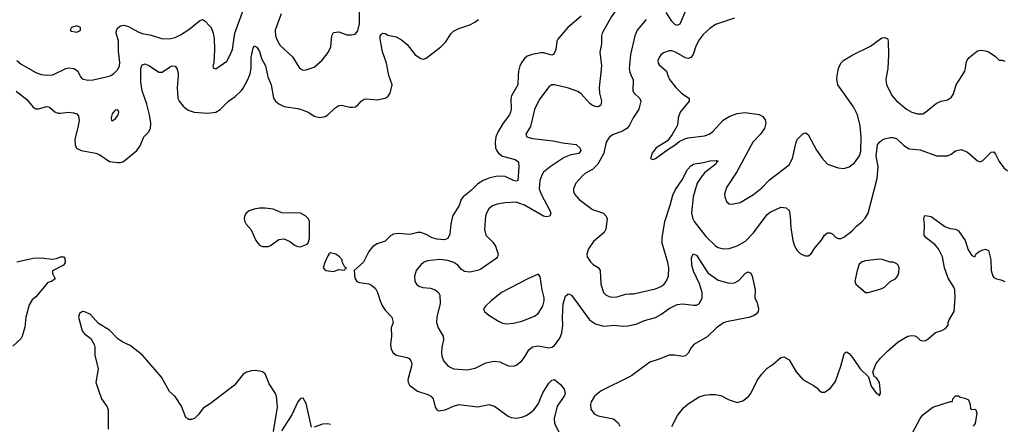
# Model space of a CAD drawing. Header units: inches. Extents: x 1834610 to 2027685, y 642842 to 774116.
# Tile 108 of 256: x 1845531 to 1852747, y 687445 to 690407. Entities that reach past the tile are written whole.
import ezdxf

# ---------------------------------------------------------------- set-up
doc = ezdxf.new("R2010")
doc.units = ezdxf.units.IN
doc.header["$MEASUREMENT"] = 0
for name, color, linetype in [('B8648', 7, 'Continuous'), ('B8649', 7, 'Continuous'), ('B8658', 7, 'Continuous'), ('B8659', 7, 'Continuous')]:
    doc.layers.add(name, color=color, linetype=linetype)

msp = doc.modelspace()

# ---------------------------------------------------------------- linework, layer by layer
at = {"layer": 'B8648', "color": 5}
for points, elevation in [([(1845504.4, 689884.4), (1845583.5, 689823.5), (1845630, 689768), (1845650, 689754.9), (1845670, 689755.3), (1845730, 689772.2), (1845750, 689766.4), (1845790, 689732.4), (1845810, 689723.7), (1845830, 689722.3), (1845890, 689730.2), (1845926.5, 689726.5), (1845950, 689718.4), (1845961.5, 689701.5), (1845966.2, 689670), (1845960.9, 689630), (1845935.5, 689530), (1845938, 689490), (1845947.8, 689467.8), (1845982.8, 689450), (1846090.1, 689430.1), (1846118.4, 689418.3), (1846190, 689370.3), (1846250, 689361.3), (1846270, 689362), (1846292, 689370), (1846390, 689450.3), (1846415.4, 689484.6), (1846442, 689550), (1846475.7, 689584.3), (1846489.8, 689610.2), (1846491.3, 689648.7), (1846482.1, 689710), (1846462.3, 689790), (1846427.8, 689887.8), (1846419.9, 689950), (1846418.9, 690000)], 520), ([(1845971.7, 690000), (1845976.3, 689990), (1845990, 689974), (1846030, 689964.6), (1846070, 689967.9), (1846186.6, 689993.4), (1846199.6, 690000)], 540), ([(1846691.8, 690000), (1846685.7, 689910), (1846691.4, 689830), (1846699, 689810), (1846730, 689773.4), (1846765.9, 689745.9), (1846810, 689730.3), (1846910, 689723.9), (1846970, 689730.3), (1847001.3, 689750), (1847062, 689810), (1847110, 689845.5), (1847157.2, 689890), (1847170, 689905.3), (1847204.1, 689970), (1847216.2, 690000)], 520), ([(1847347.4, 690000), (1847349.5, 689990), (1847374.6, 689930), (1847392.1, 689832.1), (1847407.2, 689810), (1847430, 689790.3), (1847470, 689771.3), (1847570, 689756.5), (1847610, 689745.5), (1847650, 689728.9), (1847690, 689702.3), (1847730, 689690.3), (1847770, 689699.5), (1847790, 689712), (1847839.9, 689760.1), (1847870, 689779), (1847890, 689782.3), (1847950, 689766), (1847970, 689766), (1847990, 689770.4), (1848010, 689781.3), (1848034.5, 689810), (1848054.7, 689825.3), (1848070, 689828.5), (1848150, 689821.1), (1848210, 689833.7), (1848231.7, 689848.3), (1848246.3, 689870), (1848261, 689930), (1848236.6, 690000)], 520), ([(1849185.5, 690000), (1849181.6, 689930), (1849135.9, 689850), (1849130.2, 689830), (1849132.8, 689752.8), (1849129.3, 689730), (1849119.7, 689710), (1849074.8, 689650), (1849037.2, 689590), (1849020.1, 689550), (1849015.5, 689510), (1849019.1, 689470), (1849027.2, 689447.2), (1849040.2, 689430), (1849070, 689408.6), (1849163.2, 689383.2), (1849186, 689366), (1849190.2, 689330.2), (1849181.6, 689230), (1849170, 689223.9), (1849150.3, 689229.7), (1849090, 689258.5), (1849030, 689262), (1848970, 689247.7), (1848927.2, 689230), (1848890, 689206), (1848841.4, 689158.6), (1848781.4, 689110), (1848767.3, 689090), (1848753.2, 689046.8), (1848702.8, 688970), (1848690.3, 688910), (1848683.4, 688836.6), (1848670, 688805.6), (1848643.9, 688796.1), (1848590, 688799.3), (1848554.3, 688810), (1848510, 688835.6), (1848470, 688849), (1848450, 688849.8), (1848390, 688835.7), (1848310, 688842.5), (1848270, 688836.8), (1848250, 688825.1), (1848210, 688784.7), (1848150, 688766), (1848116.3, 688743.7), (1848091, 688709), (1848050, 688631.8), (1847982, 688570), (1847986.4, 688513.6), (1848001, 688490), (1848022.4, 688482.4), (1848090, 688474), (1848110, 688464.4), (1848138.6, 688438.6), (1848154.6, 688410), (1848172.4, 688350), (1848190.5, 688310), (1848210, 688280.7), (1848259.3, 688230), (1848268.4, 688190), (1848254.4, 688150), (1848257, 688090), (1848248.9, 688030), (1848254, 687994), (1848267.2, 687967.2), (1848290, 687950.3), (1848370, 687933.6), (1848385.7, 687925.7), (1848399, 687910), (1848404.2, 687890), (1848403.2, 687870), (1848374.9, 687770), (1848377.4, 687750), (1848387.4, 687730), (1848447, 687687), (1848522.6, 687662.6), (1848545.3, 687650), (1848560.3, 687630), (1848574.9, 687570), (1848587.7, 687550), (1848602.9, 687542.9), (1848650, 687550.3), (1848710, 687577), (1848750, 687588.7), (1848890, 687573.4), (1848970, 687590.4), (1849010, 687576.4), (1849110, 687504.4), (1849133.9, 687493.9), (1849170, 687489.3), (1849210, 687496.9), (1849242, 687510), (1849270, 687525.8), (1849299.3, 687550), (1849330, 687592), (1849364.9, 687675.1), (1849410, 687744.9), (1849430, 687767.2), (1849450, 687772.2), (1849495.4, 687735.4), (1849520.8, 687700.8), (1849527.6, 687670), (1849521.5, 687650), (1849470, 687577.4), (1849447.6, 687487.6), (1849451.3, 687450), (1849482, 687390)], 520), ([(1849787.5, 690000), (1849778, 689910), (1849781.1, 689870), (1849795.8, 689810), (1849790, 689782), (1849770, 689769.8), (1849750, 689770.9), (1849730, 689779.3), (1849710, 689794), (1849645.4, 689865.4), (1849622.3, 689882.3), (1849552.7, 689907.3), (1849450, 689931.1), (1849430, 689929.6), (1849410, 689916.2), (1849338.7, 689821.3), (1849303.2, 689750), (1849273.9, 689626.1), (1849240.5, 689570), (1849247.7, 689550), (1849290, 689538.3), (1849441.5, 689521.5), (1849510, 689505.7), (1849610, 689492.8), (1849637, 689470), (1849643.7, 689450), (1849630, 689428.7), (1849570, 689416.9), (1849521.8, 689398.2), (1849418, 689330), (1849370.3, 689290), (1849357.8, 689270), (1849343.9, 689230), (1849339.1, 689170), (1849352.4, 689130), (1849417.4, 689010), (1849424.4, 688990), (1849416.3, 688970), (1849390, 688963.1), (1849370, 688967.7), (1849230, 689049.9), (1849170, 689070.6), (1849090, 689066.4), (1849030, 689055.6), (1848996.4, 689043.6), (1848970, 689023.6), (1848951.6, 688990), (1848945.3, 688970), (1848936.9, 688870), (1848947.4, 688830), (1848999, 688779), (1849017.6, 688750), (1849037.1, 688690), (1849033.4, 688670), (1849022.3, 688657.7), (1848910, 688581.1), (1848886, 688570), (1848830, 688558.3), (1848790, 688564.2), (1848770, 688577.6), (1848741.3, 688610), (1848713, 688630), (1848670, 688643.7), (1848610, 688652.5), (1848517.4, 688642.6), (1848490, 688629.7), (1848470, 688612.8), (1848437.4, 688570), (1848423.9, 688530), (1848426.9, 688490), (1848438.7, 688470), (1848455.8, 688455.8), (1848486.8, 688446.8), (1848541.6, 688441.6), (1848577.3, 688430), (1848601.6, 688410), (1848610.3, 688390.3), (1848611.7, 688330), (1848589, 688230), (1848585.3, 688190), (1848598.3, 688150), (1848635.3, 688090), (1848637.8, 688062.2), (1848625.5, 688010), (1848622.8, 687970), (1848624.9, 687945), (1848637, 687910), (1848671.3, 687871.3), (1848710, 687850.3), (1848810, 687842.6), (1848870, 687854.9), (1848946.4, 687893.6), (1849007.8, 687907.8), (1849050, 687901.5), (1849110, 687873.7), (1849150, 687870.3), (1849170, 687877), (1849210.7, 687909.3), (1849236.2, 687943.8), (1849261.3, 687990), (1849290, 688011.8), (1849330, 688020.3), (1849410, 688005.3), (1849430, 688010.4), (1849450, 688022.4), (1849490, 688075.5), (1849505.2, 688114.8), (1849511.7, 688168.3), (1849508.7, 688228.7), (1849514.3, 688325.7), (1849530, 688384), (1849550, 688400.4), (1849574, 688390), (1849707.8, 688210), (1849750, 688180.8), (1849810, 688163.6), (1849890, 688170.3), (1849950, 688163.9), (1849990, 688166), (1850000, 688168.2)], 540), ([(1850000, 689634.2), (1849998, 689630), (1849980.3, 689610), (1849948.2, 689591.8), (1849875.8, 689564.2), (1849850, 689545.1), (1849830.2, 689509.8), (1849811, 689430), (1849767.1, 689350), (1849730, 689311.2), (1849676.8, 689283.2), (1849654.7, 689265.3), (1849607.4, 689210), (1849588.9, 689170), (1849588.9, 689150), (1849598, 689130), (1849630.2, 689090.2), (1849730, 689017.4), (1849810.2, 688990.2), (1849830.4, 688970), (1849837.6, 688950), (1849826.9, 688873.1), (1849815.5, 688850), (1849735.8, 688784.2), (1849699.1, 688730), (1849687.3, 688690), (1849690.6, 688670), (1849713.4, 688633.4), (1849734.3, 688614.3), (1849770, 688592.4), (1849784.2, 688570), (1849790.3, 688470.3), (1849810.3, 688410.3), (1849829.2, 688389.2), (1849850, 688379.5), (1849870, 688375.6), (1849910, 688379), (1849970, 688398.3), (1850000, 688399.2)], 560), ([(1845510, 688635.5), (1845630, 688662), (1845690, 688663.8), (1845770, 688653.4), (1845800.9, 688659.1), (1845830.9, 688670.9), (1845854, 688670), (1845862, 688662), (1845864.7, 688630), (1845852, 688610), (1845772.7, 688567.3), (1845772, 688550), (1845791.3, 688510), (1845764.7, 688490), (1845738, 688482), (1845650, 688379.2), (1845623.8, 688356.2), (1845600.2, 688319.8), (1845576.9, 688230), (1845570, 688155.3), (1845550, 688089.2), (1845540.4, 688070), (1845482, 688018)], 480), ([(1847391.3, 687391.3), (1847420.3, 687570), (1847412.7, 687650), (1847406.2, 687670), (1847360.7, 687740.7), (1847330, 687814), (1847310, 687829.2), (1847294.5, 687834.5), (1847250, 687839.6), (1847230, 687836.9), (1847194.4, 687825.6), (1847170, 687811.5), (1847106.4, 687730), (1846930, 687596.2), (1846876.7, 687563.3), (1846842.5, 687517.5), (1846812.8, 687487.2), (1846790, 687479), (1846770, 687479), (1846750, 687495.3), (1846717.7, 687577.7), (1846670, 687649), (1846630, 687685.2), (1846571.5, 687790), (1846431.3, 687950), (1846341, 688021), (1846287.3, 688047.3), (1846251.1, 688071.1), (1846190, 688134.5), (1846110, 688183.7), (1846050, 688249.4), (1846010, 688269.3), (1845991.5, 688271.5), (1845970, 688257.2), (1845962, 688230), (1845988.4, 688130), (1846004.9, 688110), (1846051.8, 688071.8), (1846078.4, 688030), (1846083.1, 688010), (1846083.1, 687950), (1846107.2, 687850), (1846090.4, 687749.6), (1846130, 687630.8), (1846171.9, 687571.9), (1846180.4, 687550), (1846180.3, 687410)], 520), ([(1850000, 687793.4), (1849791.7, 687690), (1849744, 687650), (1849718.3, 687610), (1849713.7, 687590), (1849716.1, 687556.1), (1849742.5, 687522.5), (1849770, 687506.7), (1849883.7, 687483.7), (1849916.5, 687456.5), (1849928.2, 687430)], 540), ([(1847670, 687423.7), (1847630, 687597.2), (1847610, 687635.1), (1847590, 687633), (1847570, 687609.6), (1847526.7, 687513.3), (1847450, 687397.4)], 520), ([(1847810, 687444), (1847788.3, 687448.3), (1847750, 687446), (1847690, 687423)], 520)]:
    msp.add_lwpolyline(points, dxfattribs=dict(at, elevation=elevation))
for points, elevation in [([(1846250, 689748), (1846230, 689744), (1846210, 689718), (1846202.8, 689690), (1846204.7, 689670), (1846210, 689666), (1846230, 689678), (1846252.3, 689710), (1846257.2, 689730)], 540), ([(1847330, 689027.4), (1847290, 689027.1), (1847250, 689019.7), (1847212.8, 689007.2), (1847190.3, 688989.7), (1847179.3, 688970), (1847175.5, 688950), (1847180.5, 688930), (1847190.6, 688910), (1847227.9, 688867.9), (1847261.3, 688790), (1847290, 688757.1), (1847310, 688747.2), (1847352.4, 688747.6), (1847370, 688753.4), (1847430, 688797.3), (1847470, 688802), (1847510, 688783.8), (1847550, 688754.9), (1847570, 688745.5), (1847590, 688744.9), (1847637, 688763), (1847646.6, 688773.4), (1847655.6, 688804.4), (1847655.5, 688930), (1847647.2, 688950), (1847628, 688970), (1847589, 688990), (1847453.2, 688993.2), (1847390, 689019.1)], 520), ([(1847810, 688701.2), (1847796, 688690), (1847790, 688678), (1847767.3, 688630), (1847756, 688590), (1847772, 688570), (1847830, 688563), (1847870, 688578), (1847910, 688574), (1847926, 688590), (1847915.3, 688595.3), (1847895.3, 688635.3), (1847894, 688650), (1847875.3, 688670), (1847848.7, 688690)], 520), ([(1849330, 688544), (1849254.8, 688510), (1849061.6, 688410), (1848985.5, 688350), (1848944, 688310), (1848931, 688290), (1848938.8, 688270), (1848970, 688244), (1849040.3, 688200.3), (1849070, 688186.4), (1849099.9, 688179.9), (1849150, 688186), (1849210, 688200.9), (1849304.7, 688235.3), (1849330, 688254.9), (1849364, 688310), (1849374.7, 688350), (1849374.7, 688370), (1849359.7, 688430), (1849346, 688526)], 560)]:
    msp.add_lwpolyline(points, close=True, dxfattribs=dict(at, elevation=elevation))
at = {"layer": 'B8649', "color": 5}
for points, elevation in [([(1846199.6, 690000), (1846219.3, 690010), (1846250, 690042), (1846262, 690070), (1846264.9, 690095.1), (1846255.9, 690175.9), (1846254.4, 690250), (1846238, 690310), (1846241, 690330), (1846250, 690348), (1846270, 690362.6), (1846293.6, 690366.4), (1846330, 690358.8), (1846398.8, 690318.8), (1846430, 690305.8), (1846494.3, 690294.3), (1846570, 690269.1), (1846626.8, 690266.8), (1846670, 690277.2), (1846710, 690297.2), (1846770, 690334.7), (1846850, 690400.3), (1846870, 690408.7), (1846890, 690397.6), (1846923.1, 690363.1), (1846933.4, 690350), (1846950.4, 690310), (1846956.4, 690270), (1846958, 690190), (1846954.8, 690090), (1846947.7, 690067.7), (1846951.6, 690051.6), (1846970, 690046.8), (1847050, 690104.9), (1847074.7, 690150), (1847091.2, 690190), (1847108.7, 690310), (1847183.2, 690516.8)], 540), ([(1850000, 690548.5), (1849943.1, 690510), (1849893.7, 690466.3), (1849867.6, 690430), (1849800.9, 690310), (1849794.3, 690290), (1849794.3, 690230), (1849782.6, 690170), (1849794.9, 690070), (1849787.5, 690000)], 540), ([(1847448.6, 690450), (1847404.7, 690330), (1847406.9, 690290), (1847418, 690258), (1847439.4, 690219.4), (1847530, 690134.4), (1847584, 690050), (1847610, 690038), (1847630, 690039.3), (1847690, 690060.4), (1847747.3, 690110), (1847792.3, 690167.7), (1847810.8, 690209.2), (1847818.9, 690290), (1847830, 690314.9), (1847870, 690318.7), (1847930, 690297.6), (1847964.2, 690295.8), (1847990, 690302), (1848010, 690326.8), (1848021.8, 690378.2), (1848021.6, 690501.6)], 540), ([(1848236.6, 690000), (1848233.2, 690010), (1848219.8, 690090), (1848190, 690172.3), (1848172.8, 690267.2), (1848173.4, 690286.6), (1848180.5, 690299.5), (1848190, 690307.7), (1848210, 690306), (1848230, 690294), (1848290, 690281.6), (1848330, 690261.3), (1848370, 690227), (1848430.3, 690150), (1848470, 690122.3), (1848490, 690118.9), (1848510, 690126), (1848618.3, 690210), (1848653.6, 690246.4), (1848690, 690303.1), (1848710, 690323.6), (1848750, 690343.2), (1848830, 690371), (1848866.9, 690390), (1848893.3, 690410)], 520), ([(1849647.1, 690432.9), (1849548.8, 690351.2), (1849475.8, 690264.2), (1849467.8, 690250), (1849459.5, 690190), (1849446, 690154), (1849430, 690147.6), (1849370, 690164.5), (1849350, 690165.6), (1849286.7, 690153.3), (1849250, 690139.7), (1849230, 690123), (1849210, 690096.9), (1849196.9, 690070), (1849187.2, 690030), (1849185.5, 690000)], 520), ([(1847216.2, 690000), (1847220.2, 690010), (1847227.4, 690050), (1847227.5, 690130), (1847242, 690198), (1847250, 690215.5), (1847270, 690205.7), (1847290, 690174), (1847304, 690124), (1847332.7, 690070), (1847347.4, 690000)], 520), ([(1845510, 690108.8), (1845541.3, 690081.3), (1845650, 690020.6), (1845690, 690006.8), (1845730, 690001), (1845775, 690005), (1845870, 690050.2), (1845890, 690055.2), (1845930, 690050.3), (1845958, 690030), (1845971.7, 690000)], 540), ([(1846418.9, 690000), (1846418, 690050), (1846430, 690077), (1846450, 690083.6), (1846483.7, 690070), (1846550, 690022.3), (1846576.3, 690023.7), (1846630, 690060.8), (1846650, 690068.9), (1846670, 690066.4), (1846685.2, 690045.2), (1846692.7, 690012.7), (1846691.8, 690000)], 520), ([(1850000, 690074), (1849998, 690050), (1850000, 690038.7)], 560)]:
    msp.add_lwpolyline(points, dxfattribs=dict(at, elevation=elevation))
at = {"layer": 'B8649', "color": 5, "elevation": 560}
msp.add_lwpolyline([(1845950, 690362.7), (1845912, 690350), (1845902, 690330), (1845910, 690324.7), (1845950, 690317.3), (1845970, 690324.9), (1845976, 690330), (1845976, 690350)], close=True, dxfattribs=at)
at = {"layer": 'B8658', "color": 5}
for points, elevation in [([(1850012.7, 690000), (1850027.1, 689967.1), (1850025.6, 689885.6), (1850034, 689870), (1850077, 689830), (1850084.2, 689810), (1850067.9, 689752.1), (1850026.4, 689690), (1850000, 689634.2)], 560), ([(1850282.1, 690000), (1850294, 689970), (1850339.5, 689910), (1850381.6, 689870), (1850434.1, 689834.1), (1850438, 689830), (1850438.4, 689810), (1850370.4, 689730), (1850356.4, 689690), (1850354.9, 689650), (1850348.4, 689630), (1850314, 689566), (1850278.4, 689521.6), (1850196, 689470), (1850166.8, 689430), (1850154, 689390), (1850170, 689384.7), (1850190, 689391.3), (1850282, 689458), (1850336, 689490), (1850365.3, 689514.7), (1850405.4, 689534.6), (1850430, 689542), (1850550, 689557.8), (1850584.5, 689570), (1850610, 689588.9), (1850687.6, 689672.4), (1850730, 689698.3), (1850790, 689721), (1850847.7, 689727.7), (1850950, 689712.6), (1850977.8, 689697.8), (1850995.3, 689675.3), (1850999.5, 689650), (1850990.3, 689610), (1850960.3, 689570), (1850904.7, 689510), (1850786.5, 689293.5), (1850710, 689179), (1850697.1, 689130), (1850699.3, 689110), (1850710, 689076), (1850730, 689058.8), (1850750, 689056.3), (1850810, 689068.4), (1850910, 689128.5), (1850970, 689176.5), (1851026.1, 689233.8), (1851170, 689344.9), (1851195.7, 689390), (1851216.4, 689490), (1851229.7, 689530.3), (1851270, 689570.7), (1851290, 689579.1), (1851310, 689567.3), (1851371.1, 689451.1), (1851412.7, 689392.7), (1851450, 689350.5), (1851530, 689322.4), (1851570, 689318.4), (1851610, 689330.4), (1851650, 689360.5), (1851685.4, 689410), (1851694.5, 689445.5), (1851697.3, 689550), (1851690, 689629.2), (1851670.6, 689710), (1851641.3, 689770), (1851527.5, 689930), (1851518.5, 689970), (1851523, 690000)], 580), ([(1851883.6, 690000), (1851878.2, 689970), (1851882.4, 689930), (1851925.3, 689850), (1851954.9, 689814.9), (1852030, 689751.7), (1852070, 689730.3), (1852110, 689718.4), (1852150, 689719.3), (1852170, 689730.5), (1852250, 689795.8), (1852284, 689810), (1852330, 689820.3), (1852360.1, 689839.9), (1852375.1, 689865), (1852394.3, 689930), (1852438.1, 690000)], 580), ([(1850000, 688399.2), (1850030, 688400.2), (1850190, 688436.5), (1850230, 688453.1), (1850251.5, 688468.5), (1850269.7, 688490), (1850286, 688530), (1850288.6, 688590), (1850281.4, 688630), (1850240.7, 688770), (1850239.3, 688810), (1850259, 688930), (1850299.4, 689050), (1850316.8, 689123.2), (1850337, 689163), (1850386.1, 689233.9), (1850425.3, 689310), (1850450, 689338), (1850470, 689350.2), (1850490, 689355.6), (1850530, 689360.2), (1850590, 689375), (1850637.6, 689377.6), (1850650.5, 689370.5), (1850638, 689362), (1850632.2, 689350), (1850552.6, 689287.4), (1850524.5, 689255.5), (1850496.1, 689210), (1850467, 689110), (1850454.7, 688990), (1850464.6, 688950), (1850475, 688930), (1850558.9, 688818.9), (1850630, 688751.7), (1850650, 688740.3), (1850690, 688730.3), (1850730, 688732.8), (1850788.9, 688751.1), (1850850, 688784.6), (1850910, 688846), (1851010, 688982), (1851030, 688997.8), (1851110, 689033.7), (1851149.4, 689029.4), (1851171.3, 689010), (1851178.8, 688970), (1851182.5, 688882.5), (1851196.4, 688790), (1851210, 688751), (1851230, 688718), (1851250, 688696), (1851270, 688684.7), (1851290, 688678), (1851310, 688678), (1851330, 688691.3), (1851361.6, 688738.4), (1851407.8, 688792.2), (1851430, 688830.8), (1851450, 688846), (1851470, 688846), (1851490, 688836), (1851510, 688816), (1851530, 688804.7), (1851550, 688804.7), (1851570, 688816), (1851630, 688859.1), (1851664.4, 688895.6), (1851706, 688930), (1851726.9, 688953.1), (1851748.3, 688990), (1851814.6, 689245.4), (1851822.1, 689330), (1851807.4, 689410), (1851818.8, 689490), (1851831.7, 689510), (1851850, 689525.9), (1851870, 689536), (1851910, 689544.8), (1851930, 689545.5), (1851956.8, 689536.8), (1852010, 689487), (1852050, 689462.3), (1852130, 689453.6), (1852250, 689410.3), (1852330, 689410.4), (1852356.6, 689423.4), (1852390, 689448), (1852430, 689457.1), (1852478.3, 689438.3), (1852550, 689374.8), (1852570, 689366), (1852590, 689376), (1852650, 689437.3), (1852670, 689438.8), (1852683.4, 689423.4), (1852708, 689370), (1852742.5, 689322.5), (1852770, 689301.3)], 560), ([(1850310.9, 687429.1), (1850351.3, 687510), (1850395.2, 687564.8), (1850430, 687594), (1850510, 687645.3), (1850550, 687657), (1850590, 687662), (1850630, 687662.4), (1850670, 687656.4), (1850730, 687624.9), (1850790, 687604.9), (1850830, 687616.3), (1850870, 687644.9), (1850889.7, 687670.3), (1850938, 687770), (1850970, 687810.8), (1851010, 687854.8), (1851054, 687886), (1851110, 687934.8), (1851130, 687938.8), (1851170, 687916), (1851220.5, 687830), (1851270, 687773.4), (1851348.7, 687728.7), (1851374.8, 687710), (1851390, 687691), (1851410, 687678.8), (1851430, 687678.8), (1851470, 687706), (1851510, 687758), (1851549.7, 687870.3), (1851570, 687952), (1851575.5, 687964.5), (1851590, 687974.8), (1851610, 687962), (1851633.7, 687933.7), (1851690, 687850.7), (1851751.3, 687791.3), (1851770, 687724.7), (1851810, 687671.3), (1851824.7, 687664.7), (1851830, 687654), (1851836.4, 687663.6), (1851839, 687681), (1851831.8, 687750), (1851810, 687784), (1851794, 687794), (1851784, 687830), (1851807, 687890), (1851838.4, 687930), (1851890, 687981.3), (1851970, 688048), (1852039, 688090), (1852070, 688095.8), (1852090, 688092.7), (1852105.2, 688085.2), (1852130, 688061), (1852150, 688054.8), (1852170, 688058.8), (1852190, 688071), (1852242, 688118), (1852289.4, 688130.6), (1852314.8, 688145.2), (1852335.3, 688170), (1852335.3, 688190), (1852342, 688210), (1852379, 688270), (1852387.6, 688370), (1852384.2, 688430), (1852376.3, 688450), (1852335.4, 688515.4), (1852308.9, 688590), (1852292.9, 688670), (1852263.9, 688730), (1852240, 688760), (1852174, 688810), (1852160.7, 688830), (1852162.9, 688910), (1852157.2, 688950), (1852162, 688970), (1852166.8, 688973.2), (1852210, 688967.3), (1852310, 688893.4), (1852350, 688879.1), (1852390, 688874), (1852410, 688860.7), (1852458.9, 688790), (1852481.1, 688721.1), (1852510, 688681), (1852530, 688672), (1852539, 688690), (1852562.7, 688710), (1852590, 688723.1), (1852610, 688728.2), (1852630, 688716.3), (1852648.2, 688650), (1852650.2, 688570.2), (1852662, 688530), (1852670, 688519.3), (1852689, 688509), (1852722, 688502), (1852750.6, 688490)], 540), ([(1850000, 688168.2), (1850050, 688179.1), (1850110, 688204.2), (1850190, 688227), (1850230, 688249.3), (1850290, 688292.2), (1850350, 688322.5), (1850390, 688325.7), (1850470, 688316), (1850490, 688318), (1850513, 688330), (1850533.6, 688370), (1850533.5, 688410), (1850512.9, 688472.9), (1850470, 688567), (1850458.2, 688610), (1850455.6, 688664.4), (1850467, 688693), (1850490, 688682.4), (1850573.8, 688553.8), (1850650, 688499.6), (1850730, 688478.7), (1850770, 688480.4), (1850801.8, 688498.2), (1850850, 688550.4), (1850870, 688561.6), (1850890, 688550.7), (1850900.3, 688530), (1850920.3, 688430), (1850918, 688370), (1850934.7, 688334.7), (1850946.7, 688290), (1850943.1, 688270), (1850927.7, 688250), (1850910, 688238.7), (1850873.7, 688226.3), (1850710, 688195.3), (1850690, 688187.1), (1850637.4, 688150), (1850570, 688085.3), (1850471.6, 688030), (1850454.4, 688010), (1850430, 687964.7), (1850410, 687946), (1850390, 687941.2), (1850330, 687952), (1850290, 687951.7), (1850210, 687918.3), (1850150, 687899.9), (1850017.8, 687802.2), (1850000, 687793.4)], 540), ([(1852054.1, 687345.8), (1852130, 687486.8), (1852150, 687514.8), (1852222, 687570), (1852352.7, 687612.7), (1852367.3, 687612.7), (1852368.7, 687630), (1852390, 687652), (1852410, 687652), (1852423.6, 687643.6), (1852456.9, 687636.9), (1852484.7, 687624.7), (1852496, 687590), (1852498, 687558), (1852510, 687552), (1852530, 687556), (1852538, 687550), (1852546, 687526), (1852533.6, 687450), (1852519.5, 687430)], 520)]:
    msp.add_lwpolyline(points, dxfattribs=dict(at, elevation=elevation))
at = {"layer": 'B8658', "color": 5, "elevation": 560}
msp.add_lwpolyline([(1851830, 688653.6), (1851730, 688642), (1851705.8, 688634.2), (1851683, 688617), (1851667.9, 688572.1), (1851651.6, 688491.6), (1851658, 688470), (1851730, 688410.8), (1851750, 688410.7), (1851810, 688428), (1851850, 688438), (1851870, 688448.2), (1851910, 688490.8), (1851950, 688511), (1851965.2, 688530), (1851972.9, 688552.9), (1851977.2, 688590), (1851969, 688610), (1851958.9, 688618.9), (1851931.9, 688631.9), (1851910, 688632.3), (1851851.3, 688651.3)], close=True, dxfattribs=at)
at = {"layer": 'B8659', "color": 5}
for points, elevation in [([(1850410, 690471.3), (1850370, 690374), (1850350, 690365.1), (1850330, 690375.4), (1850310, 690396.9), (1850270, 690459.7)], 560), ([(1850121.7, 690410), (1850056, 690330), (1850038.9, 690290), (1850006.6, 690153.4), (1850000, 690074)], 560), ([(1850770, 690418.7), (1850630, 690372), (1850590, 690343.5), (1850540.7, 690299.3), (1850510, 690260.5), (1850485.9, 690214.1), (1850467.1, 690152.9), (1850450, 690129.7), (1850430, 690123.9), (1850410, 690128.6), (1850338.4, 690170), (1850310, 690180.4), (1850290, 690179.7), (1850250, 690164.4), (1850230.2, 690149.8), (1850216.5, 690130), (1850209, 690109), (1850210.3, 690090), (1850217.8, 690077.8), (1850270.2, 690030.2), (1850282.1, 690000)], 580), ([(1851523, 690000), (1851530.6, 690049.4), (1851549.7, 690090), (1851571.5, 690110), (1851636.3, 690150), (1851765.5, 690214.5), (1851850, 690273.6), (1851870, 690276.9), (1851890, 690270.4), (1851896.1, 690250), (1851897.8, 690150), (1851892.6, 690050), (1851883.6, 690000)], 580), ([(1852438.1, 690000), (1852456.9, 690030), (1852463.5, 690050), (1852467.6, 690092.4), (1852474.5, 690110), (1852490, 690130.7), (1852550, 690179.1), (1852574.8, 690185.2), (1852610, 690180.4), (1852630, 690172.4), (1852679.9, 690139.9), (1852710, 690111.3), (1852730, 690111), (1852750, 690102.8)], 580), ([(1850000, 690038.7), (1850002.8, 690022.8), (1850012.7, 690000)], 560)]:
    msp.add_lwpolyline(points, dxfattribs=dict(at, elevation=elevation))

doc.saveas('drawing.dxf')
